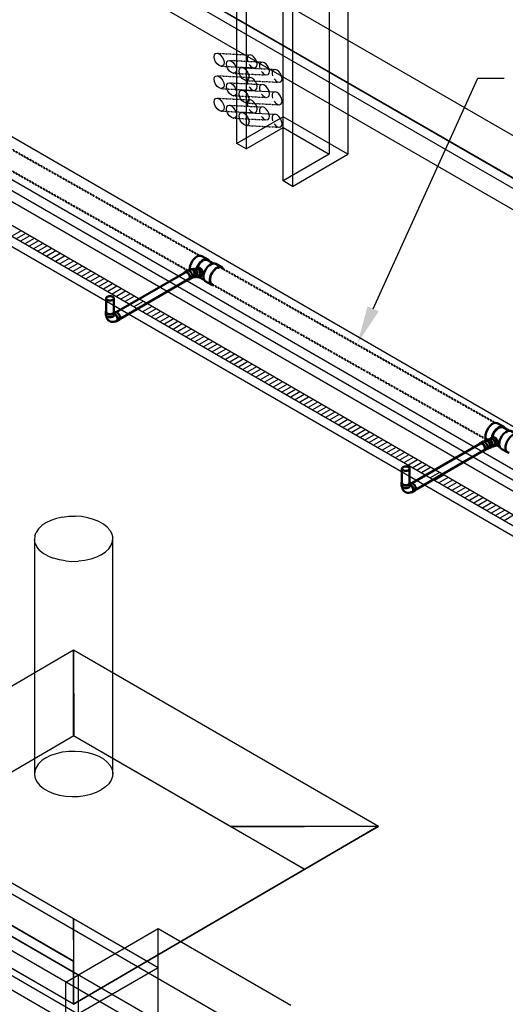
# Model space of a CAD drawing. Header units: inches. Extents: x 175 to 32888, y -1032 to 703.
# Tile 33 of 44: x 1528 to 1750, y -26 to 425. Entities that reach past the tile are written whole.
import ezdxf
from ezdxf import colors
from ezdxf.entities.mleader import LeaderData, LeaderLine
from ezdxf.math import Vec2, Vec3

# ---------------------------------------------------------------- set-up
doc = ezdxf.new("R2010")
doc.units = ezdxf.units.IN
doc.header["$LTSCALE"] = 0.5
doc.header["$MEASUREMENT"] = 0
doc.linetypes.add('Dash - 1_16_', pattern=[0.1875, 0.125, -0.0625])
doc.linetypes.add('Dot 1_32_', pattern=[0.03125, 0, -0.03125])
for name, color, linetype in [('M-SECT-PATT', 8, 'Continuous'), ('P-PIPE', 3, 'Continuous'), ('P-SANR-FIXT', 6, 'Continuous'), ('S-ANNO-DIMS', 1, 'Continuous')]:
    doc.layers.add(name, color=color, linetype=linetype)
doc.styles.add('Annotative', font='romans.shx', dxfattribs={"width": 0.8, "height": 0.125})

# ---------------------------------------------------------------- blocks, each defined once
blk = doc.blocks.new('USM_H_Trench_Drain - USM_H_Trench_Drain-1077231-DRAINAGE ISOMETRIC')
at = {"layer": 'M-SECT-PATT'}
for p, q in [((1528.19, 328.28), (1523.95, 325.84)), ((1530.19, 327.13), (1525.95, 324.68)), ((1532.19, 325.98), (1527.95, 323.53)), ((1534.19, 324.82), (1529.95, 322.37)), ((1536.19, 323.67), (1531.95, 321.22)), ((1538.19, 322.51), (1533.95, 320.06)), ((1540.19, 321.36), (1535.95, 318.91)), ((1542.19, 320.2), (1537.95, 317.75)), ((1542.19, 320.2), (1537.95, 317.75)), ((1544.19, 319.05), (1539.95, 316.6)), ((1546.19, 317.89), (1541.95, 315.44)), ((1548.19, 316.74), (1543.95, 314.29)), ((1550.19, 315.58), (1545.95, 313.13)), ((1552.19, 314.43), (1547.95, 311.98)), ((1554.19, 313.27), (1549.95, 310.82)), ((1556.19, 312.12), (1551.95, 309.67)), ((1558.19, 310.96), (1553.95, 308.51)), ((1560.19, 309.81), (1555.95, 307.36)), ((1562.19, 308.65), (1557.95, 306.21)), ((1564.19, 307.5), (1559.95, 305.05)), ((1566.19, 306.35), (1561.95, 303.9)), ((1568.19, 305.19), (1563.95, 302.74)), ((1570.19, 304.04), (1565.95, 301.59)), ((1572.19, 302.88), (1567.95, 300.43)), ((1574.19, 301.73), (1569.95, 299.28)), ((1576.19, 300.57), (1571.95, 298.12)), ((1578.19, 299.42), (1573.95, 296.97)), ((1580.19, 298.26), (1575.95, 295.81)), ((1582.19, 297.11), (1577.95, 294.66)), ((1584.19, 295.95), (1579.95, 293.5)), ((1586.19, 294.8), (1581.95, 292.35)), ((1588.19, 293.64), (1583.95, 291.19)), ((1590.19, 292.49), (1585.95, 290.04)), ((1592.19, 291.33), (1587.95, 288.88)), ((1594.19, 290.18), (1589.95, 287.73)), ((1596.19, 289.02), (1591.95, 286.58)), ((1598.19, 287.87), (1593.95, 285.42)), ((1600.19, 286.72), (1595.95, 284.27)), ((1602.19, 285.56), (1597.95, 283.11)), ((1604.19, 284.41), (1599.95, 281.96)), ((1606.19, 283.25), (1601.95, 280.8)), ((1608.19, 282.1), (1603.95, 279.65)), ((1610.19, 280.94), (1605.95, 278.49)), ((1612.19, 279.79), (1607.95, 277.34)), ((1614.19, 278.63), (1609.95, 276.18)), ((1616.19, 277.48), (1611.95, 275.03)), ((1618.19, 276.32), (1613.95, 273.87)), ((1618.19, 276.32), (1613.95, 273.87)), ((1620.19, 275.17), (1615.95, 272.72)), ((1622.19, 274.01), (1617.95, 271.56)), ((1624.19, 272.86), (1619.95, 270.41)), ((1626.19, 271.7), (1621.95, 269.25)), ((1628.19, 270.55), (1623.95, 268.1)), ((1630.19, 269.39), (1625.95, 266.95)), ((1632.19, 268.24), (1627.95, 265.79)), ((1634.19, 267.09), (1629.95, 264.64)), ((1636.19, 265.93), (1631.95, 263.48)), ((1638.19, 264.78), (1633.95, 262.33)), ((1640.19, 263.62), (1635.95, 261.17)), ((1642.19, 262.47), (1637.95, 260.02)), ((1644.19, 261.31), (1639.95, 258.86)), ((1646.19, 260.16), (1641.95, 257.71)), ((1648.19, 259), (1643.95, 256.55)), ((1650.19, 257.85), (1645.95, 255.4)), ((1652.19, 256.69), (1647.95, 254.24)), ((1654.19, 255.54), (1649.95, 253.09)), ((1656.19, 254.38), (1651.95, 251.93)), ((1658.19, 253.23), (1653.95, 250.78)), ((1660.19, 252.07), (1655.95, 249.62)), ((1662.19, 250.92), (1657.95, 248.47)), ((1664.19, 249.77), (1659.95, 247.32)), ((1666.19, 248.61), (1661.95, 246.16)), ((1668.19, 247.46), (1663.95, 245.01)), ((1670.19, 246.3), (1665.95, 243.85)), ((1672.19, 245.15), (1667.95, 242.7)), ((1674.19, 243.99), (1669.95, 241.54)), ((1676.19, 242.84), (1671.95, 240.39)), ((1678.19, 241.68), (1673.95, 239.23)), ((1680.19, 240.53), (1675.95, 238.08)), ((1682.19, 239.37), (1677.95, 236.92)), ((1684.19, 238.22), (1679.95, 235.77)), ((1686.19, 237.06), (1681.95, 234.61)), ((1688.19, 235.91), (1683.95, 233.46)), ((1690.19, 234.75), (1685.95, 232.3)), ((1692.19, 233.6), (1687.95, 231.15)), ((1694.19, 232.44), (1689.95, 230)), ((1694.19, 232.44), (1689.95, 230)), ((1696.19, 231.29), (1691.95, 228.84)), ((1698.19, 230.14), (1693.95, 227.69)), ((1700.19, 228.98), (1695.95, 226.53)), ((1702.19, 227.83), (1697.95, 225.38)), ((1704.19, 226.67), (1699.95, 224.22)), ((1706.19, 225.52), (1701.95, 223.07)), ((1708.19, 224.36), (1703.95, 221.91)), ((1710.19, 223.21), (1705.95, 220.76)), ((1712.19, 222.05), (1707.95, 219.6)), ((1714.19, 220.9), (1709.95, 218.45)), ((1716.19, 219.74), (1711.95, 217.29)), ((1718.19, 218.59), (1713.95, 216.14)), ((1720.19, 217.43), (1715.95, 214.98)), ((1722.19, 216.28), (1717.95, 213.83)), ((1724.19, 215.12), (1719.95, 212.67)), ((1726.19, 213.97), (1721.95, 211.52)), ((1728.19, 212.81), (1723.95, 210.37)), ((1730.19, 211.66), (1725.95, 209.21)), ((1732.19, 210.51), (1727.95, 208.06)), ((1734.19, 209.35), (1729.95, 206.9)), ((1736.19, 208.2), (1731.95, 205.75)), ((1738.19, 207.04), (1733.95, 204.59)), ((1740.19, 205.89), (1735.95, 203.44)), ((1742.19, 204.73), (1737.95, 202.28)), ((1744.19, 203.58), (1739.95, 201.13)), ((1746.19, 202.42), (1741.95, 199.97)), ((1748.19, 201.27), (1743.95, 198.82)), ((1750.19, 200.11), (1745.95, 197.66)), ((1752.19, 198.96), (1747.95, 196.51)), ((1754.19, 197.8), (1749.95, 195.35))]:
    blk.add_line(p, q, dxfattribs=at)
at = {"layer": 'P-SANR-FIXT', "color": 1}
for p, q in [((1896.63, 115.57), (1231.95, 499.32)), ((1231.95, 494.42), (1892.38, 113.12)), ((1231.95, 494.42), (1896.63, 110.67)), ((1892.38, 108.22), (1231.95, 489.52))]:
    blk.add_line(p, q, dxfattribs=at)
blk = doc.blocks.new('Bend - PVC - Sch 40 - DWV_USACE - Standard-1106622-DRAINAGE ISOMETRIC')
at = {"layer": 'P-PIPE', "color": 90, "lineweight": 50}
for p, q in [((1739.97, 231.53), (1738.91, 230.92)), ((1742.32, 232.55), (1741.28, 232.15)), ((1740.89, 227.49), (1741.95, 228.1)), ((1742.79, 228.5), (1743.88, 228.91))]:
    blk.add_line(p, q, dxfattribs=at)
for points in [[(1739.9, 230.82, 0), (1739.53, 230.97, 0), (1739.2, 231.01, 0), (1738.91, 230.92, 0), (1738.68, 230.71, 0), (1738.59, 230.51, 0)], [(1740.21, 227.45, 0), (1740.26, 227.43, 0), (1740.6, 227.4, 0), (1740.89, 227.49, 0), (1741.11, 227.7, 0), (1741.25, 228, 0), (1741.3, 228.39, 0), (1741.25, 228.84, 0), (1741.11, 229.31, 0), (1740.89, 229.77, 0), (1740.6, 230.2, 0), (1740.26, 230.55, 0), (1739.9, 230.82, 0)], [(1739.97, 231.53, 0), (1740.26, 231.62, 0), (1740.59, 231.59, 0), (1740.96, 231.43, 0)], [(1741.49, 232, 0), (1741.16, 231.87, 0), (1740.84, 231.72, 0), (1740.57, 231.59, 0)], [(1742.34, 232.09, 0), (1741.97, 232.24, 0), (1741.61, 232.26, 0), (1741.28, 232.15, 0), (1741.01, 231.92, 0), (1740.92, 231.78, 0)], [(1740.96, 231.43, 0), (1741.32, 231.17, 0), (1741.66, 230.81, 0), (1741.95, 230.39, 0), (1742.17, 229.92, 0), (1742.31, 229.45, 0), (1742.36, 229.01, 0), (1742.31, 228.62, 0), (1742.17, 228.31, 0), (1741.95, 228.1, 0)], [(1742.31, 231.89, 0), (1741.88, 232.04, 0), (1741.47, 231.99, 0), (1741.47, 231.99, 0)], [(1742.24, 228.48, 0), (1742.59, 228.46, 0), (1742.92, 228.56, 0), (1743.19, 228.79, 0), (1743.39, 229.13, 0), (1743.5, 229.55, 0), (1743.51, 230.03, 0), (1743.43, 230.52, 0), (1743.26, 231.01, 0), (1743.01, 231.45, 0), (1742.69, 231.82, 0), (1742.34, 232.09, 0)], [(1742.73, 228.73, 0), (1743.06, 228.97, 0), (1743.28, 229.39, 0), (1743.35, 229.92, 0), (1743.28, 230.51, 0), (1743.06, 231.07, 0), (1742.72, 231.55, 0), (1742.31, 231.89, 0)], [(1742.32, 232.55, 0), (1742.65, 232.65, 0), (1743.02, 232.63, 0), (1743.39, 232.48, 0)], [(1743.39, 232.48, 0), (1743.74, 232.21, 0), (1744.05, 231.84, 0), (1744.3, 231.4, 0), (1744.48, 230.92, 0), (1744.56, 230.42, 0), (1744.54, 229.94, 0), (1744.43, 229.52, 0), (1744.23, 229.18, 0), (1743.96, 228.95, 0), (1743.88, 228.91, 0)], [(1742.73, 228.73, 0), (1742.52, 228.64, 0), (1742.32, 228.55, 0), (1742.27, 228.53, 0)]]:
    blk.add_polyline3d(points, dxfattribs=at)
blk = doc.blocks.new('Tee Reducing Sanitary - PVC - Sch 40 - DWV - Standard-1106631-DRAINAGE ISOMETRIC')
at = {"layer": 'P-PIPE', "color": 90, "lineweight": 50}
for p, q in [((1749.55, 238.48), (1746.73, 240.07)), ((1752.29, 236.59), (1749.41, 238.2)), ((1755.87, 234.91), (1753.05, 236.48)), ((1744.74, 233.46), (1743.84, 233.12)), ((1745.37, 229.47), (1746.27, 229.81)), ((1746.47, 229.91), (1748.06, 229.01)), ((1748.88, 228.21), (1751.5, 226.73))]:
    blk.add_line(p, q, dxfattribs=at)
for points in [[(1741.41, 234.72, 0), (1741.66, 235.82, 0), (1742.11, 236.92, 0), (1742.74, 237.96, 0), (1743.49, 238.85, 0), (1744.33, 239.55, 0), (1745.18, 240, 0), (1746, 240.17, 0), (1746.73, 240.07, 0)], [(1750.34, 237.72, 0), (1750.12, 238.07, 0), (1749.55, 238.48, 0), (1748.81, 238.58, 0), (1747.99, 238.41, 0), (1747.14, 237.96, 0), (1746.31, 237.26, 0), (1745.55, 236.37, 0), (1744.93, 235.33, 0), (1744.47, 234.23, 0), (1744.26, 233.29, 0)], [(1749.41, 238.2, 0), (1748.73, 238.31, 0), (1747.96, 238.15, 0), (1747.16, 237.73, 0), (1746.38, 237.08, 0), (1745.67, 236.24, 0), (1745.09, 235.27, 0), (1744.66, 234.24, 0), (1744.47, 233.37, 0)], [(1747.73, 231.15, 0), (1747.98, 232.25, 0), (1748.44, 233.35, 0), (1749.06, 234.38, 0), (1749.81, 235.28, 0), (1750.65, 235.98, 0), (1751.5, 236.43, 0), (1752.32, 236.6, 0), (1753.05, 236.48, 0)], [(1756.76, 233.99, 0), (1756.45, 234.49, 0), (1755.87, 234.91, 0), (1755.13, 235.01, 0), (1754.32, 234.84, 0), (1753.46, 234.39, 0), (1752.63, 233.69, 0), (1751.87, 232.79, 0), (1751.25, 231.76, 0), (1750.8, 230.66, 0), (1750.55, 229.56, 0)], [(1741.89, 232.35, 0), (1741.58, 232.85, 0), (1741.38, 233.71, 0), (1741.41, 234.72, 0)], [(1745.93, 230.48, 0), (1745.95, 230.96, 0), (1745.86, 231.45, 0), (1745.69, 231.94, 0), (1745.43, 232.38, 0), (1745.12, 232.74, 0), (1744.76, 233.01, 0), (1744.39, 233.15, 0), (1744.03, 233.17, 0), (1743.7, 233.06, 0), (1743.43, 232.82, 0), (1743.34, 232.65, 0)], [(1744.74, 233.46, 0), (1745.07, 233.56, 0), (1745.43, 233.54, 0), (1745.81, 233.4, 0), (1746.16, 233.14, 0), (1746.48, 232.77, 0), (1746.73, 232.33, 0), (1746.91, 231.84, 0), (1746.99, 231.35, 0), (1746.98, 230.87, 0)], [(1745.04, 229.37, 0), (1745.37, 229.47, 0), (1745.63, 229.71, 0), (1745.83, 230.06, 0), (1745.93, 230.48, 0)], [(1746.98, 230.87, 0), (1746.87, 230.45, 0), (1746.68, 230.11, 0), (1746.41, 229.87, 0), (1746.27, 229.81, 0)], [(1747.7, 230.86, 0), (1747.56, 230.76, 0), (1747.38, 230.62, 0), (1747.19, 230.5, 0), (1746.99, 230.39, 0), (1746.79, 230.28, 0), (1746.79, 230.28, 0)], [(1748.88, 228.21, 0), (1748.3, 228.62, 0), (1747.9, 229.27, 0), (1747.71, 230.14, 0), (1747.73, 231.15, 0)], [(1750.55, 229.56, 0), (1750.52, 228.55, 0), (1750.71, 227.68, 0), (1751.12, 227.03, 0), (1751.7, 226.63, 0), (1752.26, 226.54, 0)]]:
    blk.add_polyline3d(points, dxfattribs=at)
blk.add_arc((1744.97, 229.73), 0.369, 245.168, 280.2088, dxfattribs=at)
blk = doc.blocks.new('Tee Reducing Sanitary - PVC - Sch 40 - DWV - Standard-V2-DRAINAGE ISOMETRIC')
at = {"layer": 'P-PIPE', "color": 90, "lineweight": 50}
for p, q in [((1613.98, 315.13), (1611.16, 316.72)), ((1616.56, 313.34), (1613.83, 314.87)), ((1620.53, 311.44), (1617.57, 313.11)), ((1609.78, 311.28), (1608.7, 311.11)), ((1609.17, 307.2), (1609.37, 307.09)), ((1609.32, 307.2), (1610.32, 307.35)), ((1609.69, 307.24), (1612.27, 305.79)), ((1612.76, 305.18), (1615.76, 303.48))]:
    blk.add_line(p, q, dxfattribs=at)
for points in [[(1605.8, 312.2, 0), (1606.19, 313.31, 0), (1606.76, 314.37, 0), (1607.47, 315.32, 0), (1608.28, 316.09, 0), (1609.14, 316.63, 0), (1609.97, 316.9, 0), (1610.73, 316.88, 0), (1611.16, 316.72, 0)], [(1605.54, 310.6, 0), (1605.8, 312.2, 0)], [(1614.62, 314.45, 0), (1614.19, 314.99, 0), (1613.55, 315.29, 0), (1612.79, 315.31, 0), (1611.96, 315.04, 0), (1611.1, 314.51, 0), (1610.29, 313.74, 0), (1609.58, 312.79, 0), (1609.01, 311.72, 0), (1608.8, 311.12, 0)], [(1613.83, 314.87, 0), (1613.43, 315.03, 0), (1612.72, 315.04, 0), (1611.94, 314.79, 0), (1611.14, 314.29, 0), (1610.38, 313.57, 0), (1609.71, 312.68, 0), (1609.18, 311.68, 0), (1608.99, 311.15, 0)], [(1612.13, 308.63, 0), (1612.52, 309.74, 0), (1613.09, 310.81, 0), (1613.81, 311.76, 0), (1614.62, 312.53, 0), (1615.47, 313.06, 0), (1616.31, 313.33, 0), (1617.07, 313.31, 0), (1617.57, 313.11, 0)], [(1621.01, 310.78, 0), (1620.99, 310.85, 0), (1620.53, 311.44, 0), (1619.89, 311.73, 0), (1619.12, 311.74, 0), (1618.29, 311.48, 0), (1617.44, 310.94, 0), (1616.62, 310.17, 0), (1615.91, 309.22, 0), (1615.34, 308.15, 0), (1614.95, 307.04, 0)], [(1610.42, 308.36, 0), (1610.49, 308.85, 0), (1610.46, 309.37, 0), (1610.33, 309.87, 0), (1610.12, 310.32, 0), (1609.82, 310.69, 0), (1609.48, 310.95, 0), (1609.1, 311.1, 0), (1608.71, 311.11, 0), (1608.35, 310.98, 0), (1608.09, 310.78, 0)], [(1608.56, 307.34, 0), (1608.93, 307.2, 0), (1609.31, 307.19, 0), (1609.68, 307.32, 0), (1610, 307.57, 0), (1610.25, 307.92, 0), (1610.42, 308.36, 0)], [(1609.78, 311.28, 0), (1610.09, 311.25, 0), (1610.47, 311.11, 0), (1610.82, 310.84, 0), (1611.11, 310.47, 0), (1611.33, 310.02, 0), (1611.46, 309.52, 0), (1611.48, 309.01, 0), (1611.41, 308.52, 0)], [(1611.41, 308.52, 0), (1611.24, 308.08, 0), (1610.99, 307.72, 0), (1610.67, 307.47, 0), (1610.31, 307.35, 0)], [(1611.94, 308.13, 0), (1611.78, 308.04, 0), (1611.58, 307.95, 0), (1611.39, 307.87, 0), (1611.2, 307.8, 0), (1611.02, 307.74, 0)], [(1612.76, 305.18, 0), (1612.72, 305.21, 0), (1612.27, 305.79, 0), (1612, 306.58, 0), (1611.96, 307.55, 0), (1612.13, 308.63, 0)], [(1609.37, 307.09, 0), (1609.86, 306.89, 0), (1610.34, 306.88, 0)], [(1614.95, 307.04, 0), (1614.78, 305.97, 0), (1614.82, 305, 0), (1615.09, 304.2, 0), (1615.55, 303.63, 0), (1616.19, 303.32, 0), (1616.66, 303.31, 0)]]:
    blk.add_polyline3d(points, dxfattribs=at)
blk = doc.blocks.new('Bend - PVC - Sch 40 - DWV_USACE - Standard-1107287-DRAINAGE ISOMETRIC')
at = {"layer": 'P-PIPE', "color": 90, "lineweight": 50}
for p, q in [((1604.47, 310.06), (1603.4, 309.45)), ((1607.26, 310.88), (1606.26, 310.72)), ((1605.38, 306.02), (1606.44, 306.64)), ((1606.88, 306.81), (1607.87, 306.97))]:
    blk.add_line(p, q, dxfattribs=at)
for points in [[(1604.39, 309.35, 0), (1604.03, 309.51, 0), (1603.69, 309.54, 0), (1603.4, 309.45, 0), (1603.18, 309.25, 0), (1603.07, 309, 0)], [(1604.76, 305.97, 0), (1605.09, 305.93, 0), (1605.38, 306.02, 0), (1605.61, 306.23, 0), (1605.75, 306.54, 0), (1605.79, 306.93, 0), (1605.75, 307.38, 0), (1605.61, 307.85, 0), (1605.38, 308.31, 0), (1605.09, 308.73, 0), (1604.76, 309.09, 0), (1604.39, 309.35, 0)], [(1604.47, 310.06, 0), (1604.76, 310.15, 0), (1605.09, 310.12, 0), (1605.45, 309.97, 0)], [(1606.3, 310.5, 0), (1606.09, 310.46, 0), (1605.88, 310.41, 0), (1605.68, 310.35, 0), (1605.48, 310.29, 0), (1605.28, 310.21, 0), (1605.09, 310.13, 0), (1605.09, 310.13, 0)], [(1605.45, 309.97, 0), (1605.82, 309.7, 0), (1606.15, 309.35, 0), (1606.44, 308.92, 0), (1606.67, 308.46, 0), (1606.81, 307.99, 0), (1606.85, 307.54, 0), (1606.81, 307.15, 0), (1606.67, 306.84, 0), (1606.44, 306.64, 0)], [(1607.05, 310.56, 0), (1606.67, 310.71, 0), (1606.28, 310.73, 0), (1605.92, 310.61, 0), (1605.5, 310.29, 0)], [(1606.99, 310.35, 0), (1606.54, 310.5, 0), (1606.3, 310.5, 0)], [(1606.64, 306.82, 0), (1606.86, 306.81, 0), (1607.22, 306.93, 0), (1607.54, 307.17, 0), (1607.8, 307.52, 0), (1607.97, 307.96, 0), (1608.05, 308.45, 0), (1608.02, 308.96, 0), (1607.9, 309.46, 0), (1607.68, 309.92, 0), (1607.39, 310.29, 0), (1607.05, 310.56, 0)], [(1606.76, 307.05, 0), (1607.04, 307.09, 0), (1607.43, 307.35, 0), (1607.72, 307.79, 0), (1607.86, 308.34, 0), (1607.85, 308.94, 0), (1607.69, 309.52, 0), (1607.39, 310.01, 0), (1606.99, 310.35, 0)], [(1607.26, 310.88, 0), (1607.28, 310.88, 0), (1607.67, 310.87, 0), (1608.05, 310.72, 0)], [(1608.05, 310.72, 0), (1608.39, 310.45, 0), (1608.68, 310.07, 0), (1608.89, 309.62, 0), (1609.02, 309.12, 0), (1609.04, 308.61, 0), (1608.97, 308.12, 0), (1608.79, 307.68, 0), (1608.54, 307.33, 0), (1608.22, 307.08, 0), (1607.85, 306.97, 0)]]:
    blk.add_polyline3d(points, dxfattribs=at)
blk = doc.blocks.new('Bend - PVC - Sch 40 - DWV_USACE - Standard-V1-DRAINAGE ISOMETRIC')
at = {"layer": 'P-PIPE', "color": 90, "lineweight": 50}
for p, q in [((1702.8, 212.65), (1702.8, 211.43)), ((1706.76, 211.43), (1706.76, 212.65)), ((1707.02, 212.51), (1706.77, 212.36)), ((1707.94, 208.46), (1709, 209.08))]:
    blk.add_line(p, q, dxfattribs=at)
for points in [[(1703.06, 213.22, 0), (1702.87, 212.95, 0), (1702.8, 212.65, 0), (1702.87, 212.36, 0), (1703.07, 212.08, 0), (1703.38, 211.85, 0)], [(1703.38, 211.85, 0), (1703.79, 211.66, 0), (1704.27, 211.55, 0), (1704.78, 211.51, 0), (1705.29, 211.55, 0), (1705.77, 211.66, 0), (1706.18, 211.85, 0), (1706.49, 212.08, 0), (1706.69, 212.36, 0), (1706.76, 212.65, 0), (1706.69, 212.95, 0), (1706.53, 213.17, 0)], [(1707.02, 212.51, 0), (1707.31, 212.59, 0), (1707.64, 212.56, 0), (1708.01, 212.41, 0)], [(1708.01, 212.41, 0), (1708.37, 212.14, 0), (1708.71, 211.79, 0), (1709, 211.36, 0), (1709.22, 210.9, 0), (1709.36, 210.43, 0), (1709.41, 209.98, 0), (1709.36, 209.59, 0), (1709.22, 209.28, 0), (1709, 209.08, 0), (1708.99, 209.08, 0)], [(1703.38, 210.62, 0), (1703.07, 210.86, 0), (1702.87, 211.13, 0), (1702.8, 211.43, 0), (1702.8, 211.43, 0)], [(1704.54, 208.51, 0), (1704.38, 208.61, 0), (1704.22, 208.73, 0), (1704.08, 208.85, 0), (1703.94, 208.98, 0), (1703.81, 209.12, 0), (1703.7, 209.26, 0), (1703.59, 209.41, 0), (1703.5, 209.56, 0), (1703.41, 209.72, 0), (1703.34, 209.88, 0), (1703.27, 210.03, 0), (1703.22, 210.2, 0), (1703.17, 210.36, 0), (1703.13, 210.52, 0), (1703.09, 210.68, 0), (1703.07, 210.84, 0), (1703.07, 210.86, 0)], [(1706.76, 211.43, 0), (1706.69, 211.13, 0), (1706.49, 210.86, 0), (1706.18, 210.62, 0), (1705.77, 210.44, 0), (1705.29, 210.33, 0), (1704.78, 210.29, 0), (1704.27, 210.33, 0), (1703.79, 210.44, 0), (1703.38, 210.62, 0)], [(1704.54, 208.51, 0), (1704.71, 208.42, 0), (1704.88, 208.34, 0), (1705.06, 208.28, 0), (1705.24, 208.22, 0), (1705.43, 208.18, 0), (1705.61, 208.16, 0), (1705.79, 208.14, 0), (1705.97, 208.13, 0), (1706.15, 208.14, 0), (1706.32, 208.15, 0), (1706.49, 208.18, 0), (1706.66, 208.21, 0), (1706.82, 208.25, 0), (1706.98, 208.29, 0), (1707.14, 208.35, 0), (1707.29, 208.4, 0), (1707.44, 208.47, 0), (1707.59, 208.54, 0), (1707.73, 208.61, 0), (1707.74, 208.63, 0)], [(1706.95, 211.79, 0), (1706.79, 211.86, 0)], [(1707.31, 208.41, 0), (1707.65, 208.38, 0), (1707.94, 208.46, 0), (1708.16, 208.67, 0), (1708.3, 208.98, 0), (1708.34, 209.37, 0), (1708.3, 209.82, 0), (1708.16, 210.29, 0), (1707.94, 210.75, 0), (1707.65, 211.17, 0), (1707.31, 211.53, 0), (1706.95, 211.79, 0)], [(1707.74, 208.63, 0), (1708.02, 208.85, 0), (1708.16, 209.23, 0), (1708.16, 209.72, 0), (1708.02, 210.27, 0), (1707.74, 210.81, 0), (1707.37, 211.28, 0), (1706.95, 211.61, 0)]]:
    blk.add_polyline3d(points, dxfattribs=at)
blk.add_arc((1706.59, 211.11), 0.613, 54.8013, 71.9437, dxfattribs=at)
blk = doc.blocks.new('Mechanical_Box_H_rvt-1-DRAINAGE ISOMETRIC')
at = {"layer": 'P-PIPE', "color": 90, "linetype": 'Dash - 1_16_', "lineweight": 50}
for p, q in [((1610.14, 316.91), (1485.77, 387.18)), ((1481.56, 379.68), (1604.5, 310.2)), ((1608.74, 310.88), (1608.02, 310.77)), ((1608.54, 307.31), (1609.26, 307.42)), ((1745.86, 240.19), (1620.14, 311.27)), ((1615.89, 303.76), (1741.61, 232.69)), ((1743.92, 232.91), (1743.09, 232.6)), ((1744.31, 229.32), (1745.26, 229.67))]:
    blk.add_line(p, q, dxfattribs=at)
at = {"layer": 'P-PIPE', "color": 90, "lineweight": 50}
for p, q in [((1603.52, 309.25), (1571.9, 291)), ((1573.65, 287.97), (1605.27, 306.22)), ((1567.27, 297.37), (1567.27, 291.04)), ((1570.77, 291.04), (1570.77, 297.37)), ((1739.02, 230.72), (1707.79, 212.69)), ((1709.53, 209.65), (1740.77, 227.69)), ((1703.03, 219.19), (1703.03, 212.65)), ((1706.53, 212.65), (1706.53, 219.19))]:
    blk.add_line(p, q, dxfattribs=at)
for points in [[(1603.53, 309.26, 0), (1603.78, 309.33, 0), (1604.07, 309.3, 0), (1604.39, 309.17, 0)], [(1604.39, 309.17, 0), (1604.71, 308.93, 0), (1605.01, 308.62, 0), (1605.27, 308.24, 0), (1605.47, 307.83, 0), (1605.59, 307.42, 0), (1605.63, 307.02, 0)], [(1608.76, 310.88, 0), (1609.1, 310.87, 0), (1609.43, 310.74, 0)], [(1610.25, 308.44, 0), (1610.1, 308.05, 0), (1609.87, 307.74, 0), (1609.59, 307.52, 0), (1609.26, 307.42, 0)], [(1609.43, 310.74, 0), (1609.74, 310.5, 0), (1610, 310.17, 0), (1610.19, 309.77, 0), (1610.29, 309.33, 0), (1610.32, 308.87, 0), (1610.25, 308.44, 0)], [(1605.63, 307.02, 0), (1605.59, 306.68, 0), (1605.47, 306.4, 0), (1605.28, 306.23, 0)], [(1567.78, 298.08, 0), (1567.5, 297.87, 0), (1567.32, 297.63, 0), (1567.27, 297.37, 0), (1567.32, 297.1, 0), (1567.5, 296.86, 0), (1567.78, 296.65, 0)], [(1570.25, 298.08, 0), (1569.89, 298.24, 0), (1569.47, 298.34, 0), (1569.02, 298.38, 0), (1568.56, 298.34, 0), (1568.14, 298.24, 0), (1567.78, 298.08, 0)], [(1570.25, 296.65, 0), (1570.53, 296.86, 0), (1570.71, 297.1, 0), (1570.77, 297.37, 0), (1570.71, 297.63, 0), (1570.53, 297.87, 0), (1570.25, 298.08, 0)], [(1567.78, 296.65, 0), (1568.14, 296.49, 0), (1568.56, 296.39, 0), (1569.02, 296.36, 0), (1569.47, 296.39, 0), (1569.89, 296.49, 0), (1570.25, 296.65, 0)], [(1567.78, 290.32, 0), (1567.5, 290.53, 0), (1567.32, 290.78, 0), (1567.27, 291.03, 0)], [(1570.25, 290.32, 0), (1569.89, 290.16, 0), (1569.47, 290.06, 0), (1569.02, 290.03, 0), (1568.56, 290.06, 0), (1568.14, 290.16, 0), (1567.78, 290.32, 0)], [(1570.77, 291.04, 0), (1570.71, 290.78, 0), (1570.53, 290.53, 0), (1570.25, 290.32, 0)], [(1739.02, 230.72, 0), (1739.28, 230.8, 0), (1739.58, 230.77, 0), (1739.9, 230.63, 0)], [(1739.9, 230.63, 0), (1740.22, 230.4, 0), (1740.51, 230.08, 0), (1740.77, 229.71, 0), (1740.97, 229.3, 0), (1741.09, 228.88, 0), (1741.13, 228.49, 0)], [(1743.92, 232.91, 0), (1744.1, 232.95, 0), (1744.42, 232.93, 0), (1744.75, 232.8, 0)], [(1744.75, 232.8, 0), (1745.06, 232.56, 0), (1745.34, 232.24, 0), (1745.56, 231.85, 0), (1745.71, 231.42, 0), (1745.78, 230.98, 0), (1745.77, 230.55, 0)], [(1745.77, 230.55, 0), (1745.67, 230.18, 0), (1745.5, 229.88, 0), (1745.26, 229.67, 0)], [(1741.13, 228.49, 0), (1741.09, 228.14, 0), (1740.97, 227.87, 0), (1740.77, 227.69, 0)], [(1703.54, 219.9, 0), (1703.26, 219.69, 0), (1703.09, 219.45, 0), (1703.03, 219.19, 0), (1703.09, 218.92, 0), (1703.26, 218.68, 0), (1703.54, 218.47, 0)], [(1706.02, 219.9, 0), (1705.65, 220.06, 0), (1705.23, 220.16, 0), (1704.78, 220.2, 0), (1704.33, 220.16, 0), (1703.9, 220.06, 0), (1703.54, 219.9, 0)], [(1703.54, 218.47, 0), (1703.9, 218.31, 0), (1704.33, 218.21, 0), (1704.78, 218.18, 0), (1705.23, 218.21, 0), (1705.65, 218.31, 0), (1706.02, 218.47, 0)], [(1706.02, 218.47, 0), (1706.3, 218.68, 0), (1706.47, 218.92, 0), (1706.53, 219.19, 0), (1706.47, 219.45, 0), (1706.3, 219.69, 0), (1706.02, 219.9, 0)], [(1703.54, 211.94, 0), (1703.26, 212.15, 0), (1703.09, 212.39, 0), (1703.03, 212.64, 0)], [(1706.53, 212.65, 0), (1706.47, 212.39, 0), (1706.3, 212.15, 0), (1706.02, 211.94, 0)], [(1706.02, 211.94, 0), (1705.65, 211.78, 0), (1705.23, 211.68, 0), (1704.78, 211.64, 0), (1704.33, 211.68, 0), (1703.9, 211.78, 0), (1703.54, 211.94, 0)]]:
    blk.add_polyline3d(points, dxfattribs=at)
at = {"layer": 'P-PIPE', "color": 90, "linetype": 'Dot 1_32_', "lineweight": 50}
for points in [[(1614.96, 305.75, 0), (1615.06, 306.73, 0), (1615.36, 307.76, 0), (1615.83, 308.77, 0), (1616.46, 309.7, 0), (1617.19, 310.48, 0), (1617.98, 311.05, 0)], [(1617.98, 311.05, 0), (1618.77, 311.39, 0), (1619.51, 311.46, 0), (1620.13, 311.26, 0)], [(1615.86, 303.78, 0), (1615.39, 304.22, 0), (1615.08, 304.9, 0), (1614.96, 305.75, 0)]]:
    blk.add_polyline3d(points, dxfattribs=at)
at = {"layer": 'P-PIPE', "color": 90, "lineweight": 50}
for name, p in [('Tee Reducing Sanitary - PVC - Sch 40 - DWV - Standard-V2-DRAINAGE ISOMETRIC', (0, 0)), ('Bend - PVC - Sch 40 - DWV_USACE - Standard-1107287-DRAINAGE ISOMETRIC', (0, 0)), ('Bend - PVC - Sch 40 - DWV_USACE - Standard-V1-DRAINAGE ISOMETRIC', (-135.76, 78.38)), ('Tee Reducing Sanitary - PVC - Sch 40 - DWV - Standard-1106631-DRAINAGE ISOMETRIC', (0, 0)), ('Bend - PVC - Sch 40 - DWV_USACE - Standard-1106622-DRAINAGE ISOMETRIC', (0, 0)), ('Bend - PVC - Sch 40 - DWV_USACE - Standard-V1-DRAINAGE ISOMETRIC', (0, 0))]:
    blk.add_blockref(name, p, dxfattribs=at)
at = {"layer": 'P-SANR-FIXT', "color": 4, "lineweight": 50}
blk.add_blockref('USM_H_Trench_Drain - USM_H_Trench_Drain-1077231-DRAINAGE ISOMETRIC', (0, 0), dxfattribs=at)

msp = doc.modelspace()

# ---------------------------------------------------------------- linework, layer by layer
at = {"layer": 'M-SECT-PATT', "lineweight": -3}
for p, q in [((2595.28, -113.82), (1231.98, 673.29)), ((1231.98, 654.07), (2595.28, -133.04)), ((1231.98, 653.68), (2595.28, -133.43)), ((1219.25, 646.72), (2586.8, -142.83)), ((1231.98, 649.17), (2595.28, -137.94)), ((2402.95, -509.44), (470.43, 606.3)), ((2629.22, -266.79), (1231.98, 539.9)), ((1648.47, 351.15), (1648.47, 524.45)), ((2595.28, -266.94), (1231.98, 520.16)), ((1223.5, 515.26), (2586.8, -271.84)), ((1231.98, 515.41), (2629.22, -291.29)), ((1631.5, 506.48), (1631.5, 365.84)), ((1669.68, 507.3), (1669.68, 363.39)), ((1678.16, 507.3), (1678.16, 363.39)), ((1652.71, 497.5), (1652.71, 348.7)), ((799.23, 442.59), (2162.53, -344.51)), ((1627.25, 368.29), (1627.25, 445.04)), ((2162.53, -364.12), (799.23, 422.98)), ((1629.6, 392.84), (1644.74, 392.05)), ((1648.47, 380.54), (1627.25, 368.29)), ((1629.6, 382.54), (1644.74, 381.75)), ((1678.16, 363.39), (1648.47, 380.54)), ((1631.5, 365.84), (1648.47, 375.64)), ((1648.47, 375.64), (1669.68, 363.39)), ((1631.5, 365.84), (1627.25, 368.29)), ((1669.68, 363.39), (1648.47, 351.15)), ((1652.71, 348.7), (1678.16, 363.39)), ((1652.71, 348.7), (1648.47, 351.15)), ((1591.19, -52.2), (1052.38, 258.88)), ((1534.3, 187.03), (1534.3, 79.2)), ((1570.3, 79.3), (1570.3, 187.03)), ((1552.3, 135.99), (1412.29, 54.35)), ((1552.38, 96.75), (1552.3, 135.99)), ((1552.3, 135.99), (1552.3, 96.61)), ((1552.3, 96.71), (1552.3, 135.9)), ((1552.3, 135.9), (1552.38, 96.66)), ((1692.31, 55.06), (1552.3, 135.9)), ((1591.19, -9.75), (1370.57, 117.63)), ((1333.8, 114.36), (1554.42, -13.01)), ((1446.23, 34.86), (1552.38, 96.75)), ((1552.3, 96.61), (1552.3, 96.71)), ((1658.28, 35.52), (1552.3, 96.71)), ((1624.42, 54.97), (1552.3, 96.61)), ((1552.38, 96.66), (1552.38, 96.75)), ((1328.15, 93.13), (1548.76, -34.24)), ((1412.46, 54.35), (1552.38, -26.43)), ((1446.23, 54.45), (1552.38, -6.83)), ((1552.3, -6.72), (1446.34, 54.45)), ((1480.17, 54.45), (1552.3, 12.81)), ((1552.3, -26.48), (1692.31, 55.16)), ((1624.42, 54.97), (1692.31, 55.16)), ((1692.31, 55.06), (1624.42, 55.06)), ((1624.42, 55.06), (1624.42, 54.97)), ((1658.28, 35.52), (1692.31, 55.06)), ((1692.31, 55.16), (1658.45, 35.52)), ((1552.3, -26.38), (1446.23, 34.86)), ((1658.45, 35.52), (1552.3, -26.38)), ((1658.45, 35.52), (1658.28, 35.52)), ((1552.38, -6.83), (1552.3, 12.81)), ((1552.3, 12.81), (1552.3, -6.72)), ((1548.76, -16.28), (1591.19, 8.22)), ((1591.19, -189.37), (1591.19, 8.22)), ((1591.19, 8.22), (1652, -26.89)), ((1552.3, -26.38), (1552.3, -6.72)), ((1552.38, -26.33), (1552.3, -6.79)), ((1552.3, -6.79), (1552.3, -26.38)), ((1552.3, -26.48), (1552.3, -6.79)), ((1552.38, -26.43), (1552.38, -6.83)), ((1591.19, -9.75), (1548.76, -34.24)), ((1554.42, -13.01), (1554.42, -30.97)), ((1548.76, -213.87), (1548.76, -16.28)), ((1552.38, -26.33), (1552.3, -26.48))]:
    msp.add_line(p, q, dxfattribs=at)
at = {"layer": 'M-SECT-PATT', "linetype": 'Dash - 1_16_', "lineweight": -3}
for p, q in [((1618.16, 409.74), (1633.31, 408.95)), ((1623.8, 406.49), (1638.94, 405.7)), ((1620.05, 403.82), (1635.2, 403.03)), ((1629.6, 403.14), (1644.74, 402.35)), ((1618.16, 399.44), (1633.31, 398.65)), ((1625.68, 400.56), (1640.83, 399.77)), ((1620.05, 393.52), (1635.2, 392.73)), ((1623.8, 396.19), (1638.94, 395.4)), ((1631.48, 397.21), (1646.66, 396.42)), ((1618.16, 389.14), (1633.31, 388.35)), ((1625.68, 390.26), (1640.83, 389.47)), ((1623.8, 385.89), (1638.94, 385.1)), ((1631.48, 386.92), (1646.66, 386.12)), ((1620.05, 383.22), (1635.2, 382.43)), ((1625.68, 379.96), (1640.83, 379.17)), ((1631.48, 376.62), (1646.66, 375.82))]:
    msp.add_line(p, q, dxfattribs=at)
at = {"layer": 'M-SECT-PATT', "lineweight": -3}
for points in [[(1539.57, 194.38, 0), (1537.65, 193.07, 0), (1536.13, 191.59, 0), (1535.05, 190, 0)], [(1547.16, 196.99, 0), (1544.39, 196.37, 0), (1541.84, 195.49, 0), (1539.57, 194.38, 0)], [(1547.16, 196.99, 0), (1550.07, 197.34, 0), (1553.04, 197.41, 0)], [(1567.76, 192.35, 0), (1566.04, 193.75, 0), (1563.93, 194.96, 0), (1561.51, 195.96, 0), (1558.84, 196.71, 0), (1555.99, 197.2, 0), (1553.04, 197.41, 0)], [(1534.44, 188.32, 0), (1535.05, 190, 0)], [(1567.76, 192.35, 0), (1569.07, 190.81, 0), (1569.92, 189.16, 0), (1570.28, 187.46, 0)], [(1534.44, 188.32, 0), (1534.32, 186.6, 0)], [(1534.68, 184.9, 0), (1534.32, 186.6, 0)], [(1568.47, 182.47, 0), (1569.55, 184.06, 0), (1570.16, 185.74, 0), (1570.28, 187.46, 0)], [(1534.68, 184.9, 0), (1535.53, 183.25, 0)], [(1536.84, 181.71, 0), (1535.53, 183.25, 0)], [(1536.84, 181.71, 0), (1538.56, 180.31, 0)], [(1565.03, 179.68, 0), (1566.95, 180.99, 0)], [(1568.47, 182.47, 0), (1566.95, 180.99, 0)], [(1540.67, 179.1, 0), (1538.56, 180.31, 0)], [(1540.67, 179.1, 0), (1543.09, 178.1, 0)], [(1548.61, 176.86, 0), (1545.76, 177.35, 0), (1543.09, 178.1, 0)], [(1548.61, 176.86, 0), (1551.56, 176.65, 0), (1554.53, 176.72, 0)], [(1565.03, 179.68, 0), (1562.76, 178.57, 0), (1560.21, 177.69, 0), (1557.44, 177.07, 0), (1554.53, 176.72, 0)], [(1552.38, 96.66, 0), (1564.19, 89.89, 0), (1646.56, 42.33, 0), (1658.28, 35.52, 0)], [(1539.57, 86.6, 0), (1537.65, 85.28, 0), (1536.13, 83.79, 0), (1535.05, 82.18, 0), (1534.44, 80.49, 0), (1534.32, 78.77, 0), (1534.68, 77.06, 0), (1535.53, 75.41, 0), (1536.84, 73.86, 0), (1538.56, 72.46, 0), (1540.67, 71.25, 0), (1543.09, 70.25, 0), (1545.76, 69.5, 0), (1548.61, 69.02, 0), (1551.56, 68.82, 0), (1554.53, 68.9, 0), (1557.44, 69.26, 0), (1560.21, 69.89, 0), (1562.76, 70.78, 0), (1565.03, 71.9, 0)], [(1539.57, 86.6, 0), (1541.84, 87.72, 0), (1544.39, 88.61, 0), (1547.16, 89.25, 0), (1550.07, 89.61, 0), (1553.04, 89.69, 0), (1555.99, 89.49, 0), (1558.84, 89, 0), (1561.51, 88.25, 0), (1563.93, 87.26, 0), (1566.04, 86.04, 0), (1567.76, 84.64, 0), (1569.07, 83.1, 0), (1569.92, 81.45, 0), (1570.28, 79.74, 0), (1570.16, 78.01, 0), (1569.55, 76.32, 0), (1568.47, 74.71, 0), (1566.95, 73.23, 0), (1565.03, 71.9, 0)]]:
    msp.add_polyline3d(points, dxfattribs=at)
for centre, start_param, end_param in [((1634.26, 405.99), 3.0628, 4.388395), ((1634.26, 405.99), 5.942547, 9.038855), ((1634.26, 405.99), 4.883091, 5.642784), ((1639.9, 402.74), 3.0628, 4.388395), ((1639.9, 402.74), 5.942547, 9.038855), ((1645.7, 399.39), 3.0628, 4.388395), ((1645.7, 399.39), 5.942547, 9.038855), ((1634.26, 395.69), 3.0628, 4.388395), ((1634.26, 395.69), 5.942547, 9.038855), ((1639.9, 402.74), 4.883091, 5.642784), ((1645.7, 399.39), 4.883091, 5.642784), ((1634.26, 395.69), 4.883091, 5.642784), ((1639.9, 392.44), 3.0628, 4.388395), ((1639.9, 392.44), 5.942547, 9.038855), ((1639.9, 392.44), 4.883091, 5.642784), ((1645.7, 389.09), 3.0628, 4.388395), ((1645.7, 389.09), 5.942547, 9.038855), ((1634.26, 385.39), 3.0628, 4.388395), ((1634.26, 385.39), 4.883091, 5.642784), ((1634.26, 385.39), 5.942547, 9.038855), ((1639.9, 382.14), 3.0628, 4.388395), ((1639.9, 382.14), 5.942547, 9.038855), ((1645.7, 389.09), 4.883091, 5.642784), ((1639.9, 382.14), 4.883091, 5.642784), ((1645.7, 378.79), 3.0628, 4.388395), ((1645.7, 378.79), 5.942547, 9.038855), ((1645.7, 378.79), 4.883091, 5.642784)]:
    msp.add_ellipse(centre, major_axis=(1.62, -2.81), ratio=0.57735, start_param=start_param, end_param=end_param, dxfattribs=at)
at = {"layer": 'P-PIPE', "lineweight": -3}
for centre in [(1619.09, 406.78), (1624.73, 403.53), (1630.53, 400.18), (1619.09, 396.48), (1624.73, 393.23), (1630.53, 389.88), (1619.09, 386.18), (1624.73, 382.93), (1630.53, 379.58)]:
    msp.add_ellipse(centre, major_axis=(1.62, -2.81), ratio=0.57735, dxfattribs=at)

# ---------------------------------------------------------------- block references
msp.add_blockref('Mechanical_Box_H_rvt-1-DRAINAGE ISOMETRIC', (0, 0), dxfattribs=at)

# ---------------------------------------------------------------- leaders
at = {"layer": 'S-ANNO-DIMS', "lineweight": -3}
ml = msp.add_multileader_mtext('Standard', dxfattribs=at)
ml.set_content('8" %%C PERF.\\PFDN. DRAIN', color=2, style='Annotative')
ml.set_leader_properties()
ml.build(insert=Vec2(0, 0))
ml.multileader.update_dxf_attribs({"dogleg_length": 0.125, "arrow_head_size": 17.28, "scale": 96})
ctx = ml.context
ctx.base_point, ctx.scale, ctx.char_height, ctx.arrow_head_size, ctx.landing_gap_size, ctx.plane_origin = Vec3(1749.88, 398.25), 96, 12, 17.28, 9, Vec3(1737.88, 398.25)
notes = []
notes.append((ctx, [(0, (1, 1, 0), (1737.88, 398.25), (1, 0), 12, [(0, [(1682.65, 276.81)], 0, [])])]))
ctx.mtext.insert, ctx.mtext.flow_direction = Vec3(1758.88, 404.25), 5
ml = msp.add_multileader_mtext('Standard', dxfattribs=at)
ml.set_content('3" %%C PVC WEEP DRAINS\\PTERMINATED AT HEAD WALL (TYP.)', color=2, style='Annotative')
ml.set_leader_properties()
ml.build(insert=Vec2(0, 0))
ml.multileader.update_dxf_attribs({"text_right_attachment_type": 3, "dogleg_length": 0.125, "arrow_head_size": 17.28, "scale": 96})
ctx = ml.context
ctx.base_point, ctx.scale, ctx.char_height, ctx.arrow_head_size, ctx.landing_gap_size, ctx.plane_origin = Vec3(166.04, 349.01), 96, 12, 17.28, 9, Vec3(243.37, 370.17)
ctx.right_attachment = 3
notes.append((ctx, [(1, (1, 1, 0), (445.64, 324.43), (-1, 0), 12, [(0, [(503.47, 398.94)], 0, [])])]))
ctx.mtext.insert, ctx.mtext.width, ctx.mtext.flow_direction = Vec3(175.04, 357.01), 340.7587, 5
ml = msp.add_multileader_mtext('Standard', dxfattribs=at)
ml.set_content('8" %%C SOLID PVC DRAIN', color=2, style='Annotative')
ml.set_leader_properties()
ml.build(insert=Vec2(0, 0))
ml.multileader.update_dxf_attribs({"text_right_attachment_type": 3, "dogleg_length": 0.125, "arrow_head_size": 17.28, "scale": 96})
ctx = ml.context
ctx.base_point, ctx.scale, ctx.char_height, ctx.arrow_head_size, ctx.landing_gap_size, ctx.plane_origin = Vec3(476.81, 148.93), 96, 12, 17.28, 9, Vec3(458.94, 146.17)
ctx.right_attachment = 3
notes.append((ctx, [(1, (1, 1, 0), (624.75, 126.64), (-1, 0), 12, [(0, [(650.85, 161.63)], 0, [])])]))
ctx.mtext.insert, ctx.mtext.width, ctx.mtext.flow_direction = Vec3(485.81, 154.93), 135.1193, 5
ml = msp.add_multileader_mtext('Standard', dxfattribs=at)
ml.set_content('DOOR TRENCH DRAIN', color=2, style='Annotative')
ml.set_leader_properties()
ml.build(insert=Vec2(0, 0))
ml.multileader.update_dxf_attribs({"text_right_attachment_type": 3, "dogleg_length": 0.125, "arrow_head_size": 17.28, "scale": 96})
ctx = ml.context
ctx.base_point, ctx.scale, ctx.char_height, ctx.arrow_head_size, ctx.landing_gap_size, ctx.plane_origin = Vec3(875.71, -113.39), 96, 12, 17.28, 9, Vec3(869.34, -113.39)
ctx.right_attachment = 3
notes.append((ctx, [(1, (1, 1, 0), (1057.03, -113.39), (-1, 0), 12, [(1, [(1118.09, -8.99), (1131.1, -52.63)], 0, [])])]))
ctx.mtext.insert, ctx.mtext.width, ctx.mtext.flow_direction = Vec3(884.71, -107.39), 156.9967, 5
for ctx, leaders in notes:
    for number, flags, end, landing, length, lines in leaders:
        leader = LeaderData()
        leader.index, (leader.has_last_leader_line, leader.has_dogleg_vector, leader.attachment_direction) = number, flags
        leader.last_leader_point, leader.dogleg_vector, leader.dogleg_length = Vec3(end), Vec3(landing), length
        for number, points, colour, breaks in lines:
            line = LeaderLine()
            line.index, line.vertices, line.color, line.breaks = number, Vec3.list(points), colors.encode_raw_color(colour), breaks
            leader.lines.append(line)
        ctx.leaders.append(leader)

doc.saveas('drawing.dxf')
